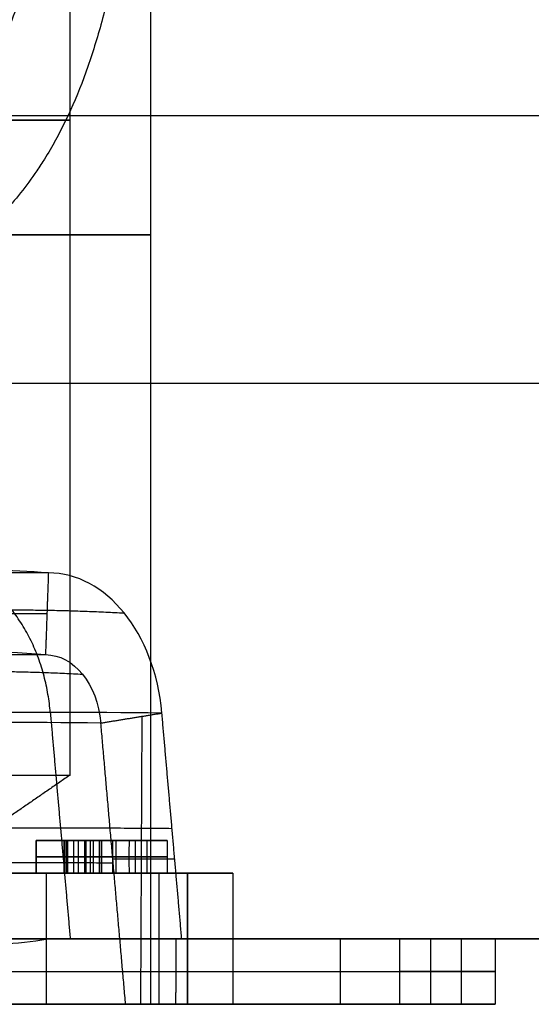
# Model space of a CAD drawing. Header units: millimetres. Extents: x -105 to 152, y -114 to 65.
# Tile 254 of 256: x 141.13 to 142.69, y -46.7 to -43.69. Entities that reach past the tile are written whole.
import ezdxf

# ---------------------------------------------------------------- set-up
doc = ezdxf.new("R2010")
doc.units = ezdxf.units.MM
doc.layers.add('Layer 01', color=7, linetype='Continuous', true_color=0x000000)

# ---------------------------------------------------------------- blocks, each defined once
blk = doc.blocks.new('Block 02')
at = {"layer": 'Layer 01'}
for p, q in [((141.2796, -46, -13.7), (141.2796, -42, -13.7)), ((141.526, -46.7, -13.7), (141.526, -42, -13.7)), ((146.076, -43.9868, -25.4), (128.276, -43.9868, -25.4)), ((128.276, -44.8036, -2), (146.076, -44.8036, -2)), ((141.2091, -45.5075, -10.6462), (140.7797, -45.5075, -11.0653)), ((141.4984, -45.8206, -10.367), (141.4948, -46.7, -10.363)), ((141.176, -46.3, -14.794), (141.176, -46.2, -14.794)), ((141.3047, -46.2, -14.33), (141.3047, -46.3, -14.33)), ((141.3273, -46.2, -14.7645), (141.3273, -46.3, -14.7645)), ((141.4193, -46.2, -14.5768), (141.3359, -46.2, -14.5768)), ((141.376, -46.2, -14.8235), (141.376, -46.3, -14.8235)), ((141.376, -46.2, -14.8235), (141.376, -46.2, -14.7645)), ((141.376, -46.2, -14.6426), (141.376, -46.2, -14.4856)), ((141.576, -46.2, -14.8007), (141.576, -46.3, -14.8007)), ((141.576, -46.25, -14.8235), (141.176, -46.25, -14.8235)), ((141.176, -46.25, -14.8235), (141.176, -46.25, -14.7645)), ((141.176, -46.25, -14.7645), (141.4786, -46.25, -14.7645)), ((141.2689, -46.25, -14.33), (141.3405, -46.25, -14.33)), ((141.41, -46.2553, -10.4414), (141.5988, -46.2553, -10.2748)), ((141.576, -46.25, -14.7779), (141.576, -46.25, -14.8235)), ((141.207, -46.3, -15.0678), (141.207, -46.7, -15.0678)), ((141.207, -46.3, -12.3322), (141.207, -46.7, -12.3322)), ((141.776, -46.3, -13.7), (141.551, -46.3, -13.7)), ((141.551, -46.7, -13.7), (141.551, -46.3, -13.7)), ((141.6379, -46.5, -14.819), (140.776, -46.5, -15.3166)), ((140.776, -46.5, -12.0834), (141.6379, -46.5, -12.581)), ((142.3791, -46.5, -11.9174), (142.3791, -46.7, -11.9174)), ((143.676, -46.5, -13.7), (142.576, -46.5, -13.7)), ((142.2845, -46.6, -11.9498), (142.4737, -46.6, -11.885)), ((141.526, -46.7, -13.7), (141.551, -46.7, -13.7)), ((141.7622, -46.7, -13.3436), (142.5643, -46.7, -13.3436))]:
    blk.add_line(p, q, dxfattribs=at)
at = {"layer": 'Layer 01', "extrusion": (0, 1, 0)}
for centre, radius, start in [((-140.776, -13.7, -44), 0.5035, 105.8602), ((-140.776, -13.7, -44.35), 0.75, 107.695)]:
    blk.add_arc(centre, radius, start, 270, dxfattribs=at)
at = {"layer": 'Layer 01', "extrusion": (0.715722, 1.82245e-11, 0.698385)}
blk.add_arc((-55.27, -105.7444, 93.6313), 9.9, 357.10504, 2.89496, dxfattribs=at)
at = {"layer": 'Layer 01', "extrusion": (-0.698385, 3.15028e-14, 0.715722)}
blk.add_arc((45.87, 93.6313, -106.2444), 0.4874, 97, 180, dxfattribs=at)
at = {"layer": 'Layer 01', "extrusion": (0.715722, 4.67059e-11, 0.698385)}
blk.add_arc((-55.27, -105.7444, 93.6313), 9.65, 357.10504, 2.89496, dxfattribs=at)
at = {"layer": 'Layer 01', "extrusion": (0.698385, -1.24163e-11, -0.715722)}
blk.add_arc((-45.87, 93.6313, 106.2318), 0.2377, 360, 83, dxfattribs=at)
at = {"layer": 'Layer 01', "extrusion": (0.087225, -0.992546, 0.085112)}
for radius in [9.9, 9.65]:
    blk.add_arc((129.5557, -21.7338, 56.9389), radius, 41.18837, 46.97828, dxfattribs=at)
at = {"layer": 'Layer 01', "extrusion": (-1.41111e-14, -1, -3.14545e-23)}
blk.add_arc((140.776, -13.7, 46), 0.5035, 270, 0, dxfattribs=at)
at = {"layer": 'Layer 01', "extrusion": (1.41111e-14, 1, -3.02469e-23)}
blk.add_arc((-140.776, -13.7, -46), 0.5035, 90, 180, dxfattribs=at)
at = {"layer": 'Layer 01', "extrusion": (-5.46571e-16, -1, -3.26187e-15)}
blk.add_arc((137.176, -13.7, 46.5), 6.5, 360, 180, dxfattribs=at)
at = {"layer": 'Layer 01', "extrusion": (-4.45712e-30, -1, -3.26187e-15)}
blk.add_arc((137.176, -13.7, 46.5), 6.5, 180, 0, dxfattribs=at)
at = {"layer": 'Layer 01', "extrusion": (-6.5791e-16, -1, -3.26187e-15)}
blk.add_arc((137.176, -13.7, 46.5), 5.4, 180, 360, dxfattribs=at)
at = {"layer": 'Layer 01', "extrusion": (-9.88705e-15, -1, -1.9913e-14)}
blk.add_arc((137.176, -13.7, 46.5), 5.6, 43.9072, 66.6125, dxfattribs=at)
at = {"layer": 'Layer 01', "extrusion": (0, 1, 3.55271e-15)}
blk.add_arc((-140.776, -13.7, -46.5), 0.775, 90, 270, dxfattribs=at)
at = {"layer": 'Layer 01', "extrusion": (1.26917e-14, -1, 6.84621e-15)}
blk.add_arc((137.176, -13.7, 46.5), 5.6, 18.9119, 37.7751, dxfattribs=at)
at = {"layer": 'Layer 01', "extrusion": (0, -1, -3.55271e-15)}
for centre, radius, start, end in [((137.176, -13.7, 46.5), 4.6, 345.9208, 360), ((137.176, -13.7, 46.5), 4.6, 360, 14.0792), ((137.176, -13.7, 46.6), 5.4, 0, 18.9119)]:
    blk.add_arc(centre, radius, start, end, dxfattribs=at)
at = {"layer": 'Layer 01', "extrusion": (1.84228e-14, -1, -5.05114e-15)}
blk.add_arc((137.176, -13.7, 46.5), 5.4, 0, 18.9119, dxfattribs=at)
at = {"layer": 'Layer 01', "extrusion": (0, -1, 0)}
blk.add_arc((137.176, -13.7, 46.6), 5.4, 180, 360, dxfattribs=at)
at = {"layer": 'Layer 01', "extrusion": (2.68252e-30, 1, 3.26187e-15)}
blk.add_arc((-137.176, -13.7, -46.7), 5.4, 180, 0, dxfattribs=at)
at = {"layer": 'Layer 01', "extrusion": (3.82538e-14, 1, 1.62443e-14)}
blk.add_arc((-137.176, -13.7, -46.7), 5.6, 142.2123, 161.0881, dxfattribs=at)
at = {"layer": 'Layer 01', "extrusion": (-6.98983e-14, 1, 1.49812e-14)}
blk.add_arc((-137.176, -13.7, -46.7), 4.6, 180, 194.0792, dxfattribs=at)
at = {"layer": 'Layer 01', "extrusion": (1.3646e-13, 1, 1.6851e-14)}
blk.add_arc((-137.176, -13.7, -46.7), 4.6, 165.9208, 180, dxfattribs=at)
at = {"layer": 'Layer 01', "extrusion": (1.41099e-14, 1, 2.35003e-15)}
blk.add_arc((-137.176, -13.7, -46.7), 5.4, 161.0881, 180, dxfattribs=at)
at = {"layer": 'Layer 01'}
for points, knots in [([(141.5063, -42.3363, -13.5291), (141.5043, -42.5422, -13.5207), (141.4991, -42.7452, -13.4969), (141.4831, -42.9956, -13.4496), (141.4792, -43.0488, -13.4387), (141.4701, -43.152, -13.4155), (141.4649, -43.2028, -13.4031), (141.4471, -43.3528, -13.3639), (141.4322, -43.4496, -13.335), (141.4084, -43.5665, -13.2966), (141.4033, -43.5897, -13.2888), (141.3927, -43.6356, -13.273), (141.3857, -43.6641, -13.263), (141.3653, -43.7406, -13.2355), (141.3504, -43.7894, -13.2171), (141.3016, -43.9295, -13.1627), (141.2632, -44.0143, -13.1271), (141.2131, -44.1002, -13.0904), (141.2074, -44.1096, -13.0864), (141.1959, -44.1281, -13.0785), (141.1866, -44.1426, -13.0723), (141.1625, -44.1783, -13.0569), (141.1459, -44.2009, -13.0472), (141.0946, -44.265, -13.0199), (141.0584, -44.3029, -13.004), (140.9446, -44.4022, -12.9648), (140.8618, -44.4492, -12.95), (140.776, -44.4768, -12.9502)], [-2.482282, -2.482282, -2.482282, -2.482282, -1.861712, -1.861712, -1.706569, -1.706569, -1.551427, -1.551427, -1.241141, -1.241141, -1.16357, -1.16357, -1.085999, -1.085999, -0.930856, -0.930856, -0.620571, -0.620571, -0.581785, -0.581785, -0.542999, -0.542999, -0.465428, -0.465428, -0.310285, -0.310285, 0, 0, 0, 0]), ([(140.7761, -44.0936, -13.1963), (140.8343, -44.0694, -13.1965), (140.8907, -44.0281, -13.2066), (140.9685, -43.9403, -13.2339), (140.9933, -43.9067, -13.245), (141.0284, -43.8499, -13.2641), (141.0454, -43.8198, -13.2742), (141.0643, -43.782, -13.2871), (141.0722, -43.7651, -13.2928), (141.0774, -43.7537, -13.2966), (141.0809, -43.7461, -13.2992), (141.1103, -43.6793, -13.3218), (141.1341, -43.6104, -13.3446), (141.1647, -43.4979, -13.3794), (141.174, -43.4589, -13.3911), (141.1868, -43.3982, -13.4086), (141.1928, -43.3672, -13.4173), (141.1985, -43.3354, -13.426), (141.2022, -43.3141, -13.4317), (141.2042, -43.3018, -13.435), (141.2541, -42.9917, -13.5166), (141.2631, -42.673, -13.5715), (141.2663, -42.3363, -13.5853)], [-1.955455, -1.955455, -1.955455, -1.955455, -1.711023, -1.711023, -1.588807, -1.588807, -1.527699, -1.497145, -1.481868, -1.481868, -1.466591, -1.466591, -1.222159, -1.222159, -1.099944, -1.099944, -1.038836, -1.008282, -1.008282, -0.977728, -0.977728, 0, 0, 0, 0]), ([(140.776, -46.3, -14.475), (140.8252, -46.3, -14.475), (140.8978, -46.3, -14.4682), (140.9685, -46.3, -14.4512), (141.0152, -46.3, -14.4376), (141.0365, -46.3, -14.4304), (141.1605, -46.3, -14.3814), (141.2486, -46.3, -14.3234), (141.3618, -46.3, -14.2103), (141.4117, -46.3, -14.1492), (141.4581, -46.3, -14.0699), (141.4754, -46.3, -14.0342), (141.4865, -46.3, -14.01), (141.4921, -46.3, -13.9967), (141.5328, -46.3, -13.894), (141.551, -46.3, -13.7982), (141.5511, -46.3, -13.6509), (141.5443, -46.3, -13.5784), (141.5273, -46.3, -13.5077), (141.5137, -46.3, -13.4609), (141.5064, -46.3, -13.4395), (141.4574, -46.3, -13.3155), (141.3994, -46.3, -13.2275), (141.2864, -46.3, -13.1143), (141.2253, -46.3, -13.0644), (141.1573, -46.3, -13.0246), (141.1104, -46.3, -13.0003), (141.0842, -46.3, -12.9885), (140.9699, -46.3, -12.9431), (140.8748, -46.3, -12.925), (140.776, -46.3, -12.925)], [0, 0, 0, 0, 0.152802, 0.229204, 0.229204, 0.305605, 0.305605, 0.61121, 0.61121, 0.764012, 0.840413, 0.878614, 0.878614, 0.916815, 0.916815, 1.222419, 1.222419, 1.375222, 1.451623, 1.451623, 1.528024, 1.528024, 1.833629, 1.833629, 1.986431, 2.062833, 2.062833, 2.139234, 2.139234, 2.444839, 2.444839, 2.444839, 2.444839]), ([(140.776, -46.7, -12.925), (140.8254, -46.7, -12.925), (140.8981, -46.7, -12.9318), (140.9687, -46.7, -12.9488), (141.0154, -46.7, -12.9624), (141.0364, -46.7, -12.9695), (141.1611, -46.7, -13.019), (141.2482, -46.7, -13.076), (141.362, -46.7, -13.19), (141.412, -46.7, -13.2513), (141.4517, -46.7, -13.3192), (141.4759, -46.7, -13.3659), (141.4875, -46.7, -13.3917), (141.533, -46.7, -13.5067), (141.5511, -46.7, -13.6011), (141.551, -46.7, -13.7494), (141.5442, -46.7, -13.8222), (141.5244, -46.7, -13.9046), (141.5133, -46.7, -13.9393), (141.5054, -46.7, -13.9624), (141.5016, -46.7, -13.9728), (141.457, -46.7, -14.0851), (141.4, -46.7, -14.1721), (141.2861, -46.7, -14.2859), (141.2247, -46.7, -14.336), (141.1569, -46.7, -14.3757), (141.1102, -46.7, -14.3998), (141.0843, -46.7, -14.4115), (140.9695, -46.7, -14.4569), (140.8744, -46.7, -14.475), (140.776, -46.7, -14.475)], [0, 0, 0, 0, 0.152806, 0.22921, 0.22921, 0.305613, 0.305613, 0.611226, 0.611226, 0.764032, 0.840435, 0.840435, 0.916838, 0.916838, 1.222451, 1.222451, 1.375258, 1.451661, 1.489862, 1.489862, 1.528064, 1.528064, 1.833677, 1.833677, 1.986483, 2.062886, 2.062886, 2.139289, 2.139289, 2.444902, 2.444902, 2.444902, 2.444902]), ([(141.5063, -46.7, -13.5291), (141.532, -46.7, -13.6387), (141.5325, -46.7, -13.7541), (141.4833, -46.7, -13.9737), (141.4336, -46.7, -14.0778), (141.2938, -46.7, -14.2542), (141.2037, -46.7, -14.3263), (141.0011, -46.7, -14.4242), (140.8886, -46.7, -14.45), (140.776, -46.7, -14.45)], [-1.361856, -1.361856, -1.361856, -1.361856, -1.021392, -1.021392, -0.680928, -0.680928, -0.340464, -0.340464, 0, 0, 0, 0]), ([(140.776, -46.7, -12.95), (140.9437, -46.7, -12.95), (141.1107, -46.7, -13.0082), (141.3734, -46.7, -13.2165), (141.4681, -46.7, -13.3659), (141.5063, -46.7, -13.5291)], [-1.024265, -1.024265, -1.024265, -1.024265, -0.512132, -0.512132, 0, 0, 0, 0])]:
    blk.add_open_spline(points, degree=3, knots=knots, dxfattribs=at)
for points, weights, degree in [([(141.2195, -45.8091, -9.9463), (141.1964, -45.5458, -9.9689), (141.0542, -45.37, -10.1076), (140.8643, -45.37, -10.2929)], [0.9993619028, 0.832105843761, 0.832105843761, 0.9993619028], 3), ([(140.7463, -45.505, -9.7095), (140.987, -45.4924, -9.9402), (141.22, -45.4924, -10.179), (141.4447, -45.505, -10.4252)], [0.874477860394, 0.873733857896, 0.873733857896, 0.874477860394], 3), ([(140.6367, -45.692, -9.8341), (140.8713, -45.6797, -10.0589), (141.0984, -45.6797, -10.2917), (141.3174, -45.692, -10.5317)], [0.874477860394, 0.873733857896, 0.873733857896, 0.874477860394], 3), ([(141.5908, -46.1637, -10.2827), (141.2596, -46.1606, -9.9073), (140.8924, -46.1637, -9.5669)], [0.999562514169, 0.998286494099, 0.999561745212], 2), ([(141.4112, -46.269, -10.4403), (141.0883, -46.266, -10.0744), (140.7304, -46.269, -9.7426)], [0.999354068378, 0.998078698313, 0.999354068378], 2), ([(141.2912, -46.25, -14.4725), (141.2685, -46.25, -14.4059), (141.2612, -46.25, -14.336)], [0.998360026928, 0.992075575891, 0.998369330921], 2), ([(141.2689, -46.25, -14.33), (141.2651, -46.25, -14.333), (141.2612, -46.25, -14.336)], [0.999020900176, 0.999002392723, 0.999020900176], 2), ([(141.3697, -46.25, -14.6338), (141.3198, -46.25, -14.5583), (141.2907, -46.25, -14.4726)], [0.99867374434, 0.990332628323, 0.998678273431], 2), ([(141.3405, -46.25, -14.33), (141.3462, -46.25, -14.4005), (141.3689, -46.25, -14.4676)], [0.998058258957, 0.990506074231, 0.998052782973], 2), ([(141.3694, -46.25, -14.4674), (141.4027, -46.25, -14.5601), (141.4597, -46.25, -14.6405)], [0.998759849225, 0.989565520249, 0.998761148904], 2), ([(141.4786, -46.25, -14.7645), (141.4158, -46.25, -14.7061), (141.3706, -46.25, -14.6332)], [0.998441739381, 0.989564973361, 0.998412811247], 2), ([(141.4593, -46.25, -14.6407), (141.5101, -46.25, -14.7157), (141.576, -46.25, -14.7779)], [0.999051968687, 0.99301412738, 0.999057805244], 2), ([(141.6203, -46.5, -10.2538), (141.4882, -46.5, -10.1039), (141.3516, -46.5, -9.958), (141.2106, -46.5, -9.8164)], [1, 0.999694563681, 0.999694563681, 1], 3), ([(141.602, -46.6, -10.2692), (142.1721, -46.6, -11.0046), (142.4737, -46.6, -11.885)], [0.999908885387, 0.986387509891, 0.999917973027], 2), ([(140.7683, -46.7, -9.7057), (141.007, -46.7, -9.9266), (141.2341, -46.7, -10.1593), (141.4491, -46.7, -10.4033)], [1, 0.999149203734, 0.999149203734, 1], 3)]:
    blk.add_rational_spline(points, weights, degree=degree, dxfattribs=at)
for points, degree in [([(141.2135, -45.3826, -10.6508), (140.9988, -45.3826, -10.8603), (140.7841, -45.3826, -11.0698)], 2), ([(141.2135, -45.3826, -10.6508), (141.2091, -45.5075, -10.6462), (141.2047, -45.6323, -10.6417)], 2), ([(140.7753, -45.6323, -11.0608), (140.99, -45.6323, -10.8512), (141.2047, -45.6323, -10.6417)], 2), ([(141.2194, -45.8091, -9.9462), (141.2498, -46.1545, -9.9166), (141.2802, -46.5, -9.887)], 2), ([(141.3736, -45.841, -10.477), (141.4667, -45.8258, -10.395), (141.5598, -45.8106, -10.3129)], 2), ([(141.6203, -46.5, -10.2538), (141.59, -46.1553, -10.2834), (141.5598, -45.8106, -10.3129)], 2), ([(141.4491, -46.7, -10.4033), (141.4113, -46.2705, -10.4401), (141.3736, -45.841, -10.477)], 2), ([(141.2796, -46, -13.7), (141.0278, -46.1734, -13.7), (140.776, -46.3468, -13.7)], 2), ([(141.576, -46.2, -14.8235), (141.376, -46.2, -14.8235), (141.176, -46.2, -14.8235)], 2), ([(141.176, -46.2, -14.8235), (141.176, -46.25, -14.8235), (141.176, -46.3, -14.8235)], 2), ([(141.176, -46.2, -14.8235), (141.176, -46.2, -14.794), (141.176, -46.2, -14.7645)], 2), ([(141.176, -46.2, -14.7645), (141.176, -46.25, -14.7645), (141.176, -46.3, -14.7645)], 2), ([(141.176, -46.2, -14.7645), (141.3273, -46.2, -14.7645), (141.4786, -46.2, -14.7645)], 2), ([(141.2612, -46.3, -14.336), (141.2612, -46.25, -14.336), (141.2612, -46.2, -14.336)], 2), ([(141.2612, -46.2, -14.336), (141.2661, -46.2, -14.3824), (141.2761, -46.2, -14.4283), (141.291, -46.2, -14.4725)], 3), ([(141.2612, -46.2, -14.336), (141.2638, -46.2, -14.334), (141.2664, -46.2, -14.332), (141.2689, -46.2, -14.33)], 3), ([(141.2651, -46.3, -14.333), (141.2651, -46.25, -14.333), (141.2651, -46.2, -14.333)], 2), ([(141.2689, -46.2, -14.33), (141.2689, -46.25, -14.33), (141.2689, -46.3, -14.33)], 2), ([(141.2689, -46.2, -14.33), (141.3047, -46.2, -14.33), (141.3405, -46.2, -14.33)], 2), ([(141.2724, -46.3, -14.4051), (141.2724, -46.25, -14.4051), (141.2724, -46.2, -14.4051)], 2), ([(141.291, -46.3, -14.4725), (141.2907, -46.2667, -14.4726), (141.2907, -46.2333, -14.4726), (141.291, -46.2, -14.4725)], 3), ([(141.291, -46.2, -14.4725), (141.31, -46.2, -14.5294), (141.3366, -46.2, -14.5837), (141.3702, -46.2, -14.6335)], 3), ([(141.325, -46.3, -14.5558), (141.325, -46.25, -14.5558), (141.325, -46.2, -14.5558)], 2), ([(141.3405, -46.2, -14.33), (141.3405, -46.25, -14.33), (141.3405, -46.3, -14.33)], 2), ([(141.3405, -46.2, -14.33), (141.3444, -46.2, -14.377), (141.354, -46.2, -14.4228), (141.3692, -46.2, -14.4675)], 3), ([(141.3505, -46.2, -14.3997), (141.3505, -46.25, -14.3997), (141.3505, -46.3, -14.3997)], 2), ([(141.3692, -46.3, -14.4675), (141.3689, -46.2667, -14.4676), (141.3689, -46.2333, -14.4676), (141.3692, -46.2, -14.4675)], 3), ([(141.3692, -46.2, -14.4675), (141.3916, -46.2, -14.5292), (141.4217, -46.2, -14.5869), (141.4595, -46.2, -14.6406)], 3), ([(141.3702, -46.3, -14.6335), (141.3706, -46.2667, -14.6332), (141.3706, -46.2333, -14.6332), (141.3702, -46.2, -14.6335)], 3), ([(141.3702, -46.2, -14.6335), (141.4006, -46.2, -14.6815), (141.437, -46.2, -14.7258), (141.4786, -46.2, -14.7645)], 3), ([(141.4086, -46.2, -14.557), (141.4086, -46.25, -14.557), (141.4086, -46.3, -14.557)], 2), ([(141.4201, -46.3, -14.7023), (141.4201, -46.25, -14.7023), (141.4201, -46.2, -14.7023)], 2), ([(141.4595, -46.2, -14.6406), (141.4593, -46.2333, -14.6407), (141.4593, -46.2667, -14.6407), (141.4595, -46.3, -14.6406)], 3), ([(141.4595, -46.2, -14.6406), (141.4933, -46.2, -14.6906), (141.5321, -46.2, -14.7364), (141.576, -46.2, -14.7779)], 3), ([(141.4786, -46.2, -14.7645), (141.4786, -46.25, -14.7645), (141.4786, -46.3, -14.7645)], 2), ([(141.5139, -46.2, -14.7125), (141.5139, -46.25, -14.7125), (141.5139, -46.3, -14.7125)], 2), ([(141.576, -46.2, -14.7779), (141.576, -46.25, -14.7779), (141.576, -46.3, -14.7779)], 2), ([(141.576, -46.2, -14.8235), (141.576, -46.25, -14.8235), (141.576, -46.3, -14.8235)], 2), ([(141.576, -46.2, -14.7779), (141.576, -46.2, -14.8007), (141.576, -46.2, -14.8235)], 2), ([(141.6379, -46.3, -14.819), (141.207, -46.3, -15.0678), (140.776, -46.3, -15.3166)], 2), ([(140.776, -46.3, -12.0834), (141.207, -46.3, -12.3322), (141.6379, -46.3, -12.581)], 2), ([(141.4786, -46.3, -14.7645), (141.3273, -46.3, -14.7645), (141.176, -46.3, -14.7645)], 2), ([(141.176, -46.3, -14.7645), (141.176, -46.3, -14.794), (141.176, -46.3, -14.8235)], 2), ([(141.176, -46.3, -14.8235), (141.376, -46.3, -14.8235), (141.576, -46.3, -14.8235)], 2), ([(141.2689, -46.3, -14.33), (141.2664, -46.3, -14.332), (141.2638, -46.3, -14.334), (141.2612, -46.3, -14.336)], 3), ([(141.2612, -46.3, -14.336), (141.2661, -46.3, -14.3826), (141.276, -46.3, -14.4281), (141.291, -46.3, -14.4725)], 3), ([(141.3405, -46.3, -14.33), (141.3047, -46.3, -14.33), (141.2689, -46.3, -14.33)], 2), ([(141.291, -46.3, -14.4725), (141.3102, -46.3, -14.5297), (141.3366, -46.3, -14.5834), (141.3702, -46.3, -14.6335)], 3), ([(141.3692, -46.3, -14.4675), (141.3539, -46.3, -14.4228), (141.3443, -46.3, -14.377), (141.3405, -46.3, -14.33)], 3), ([(141.4595, -46.3, -14.6406), (141.4216, -46.3, -14.5869), (141.3915, -46.3, -14.5292), (141.3692, -46.3, -14.4675)], 3), ([(141.3702, -46.3, -14.6335), (141.4006, -46.3, -14.6819), (141.4367, -46.3, -14.7255), (141.4786, -46.3, -14.7645)], 3), ([(141.576, -46.3, -14.7779), (141.5321, -46.3, -14.7365), (141.4932, -46.3, -14.6907), (141.4595, -46.3, -14.6406)], 3), ([(141.576, -46.3, -14.8235), (141.576, -46.3, -14.8007), (141.576, -46.3, -14.7779)], 2), ([(141.6379, -46.7, -14.819), (141.6379, -46.5, -14.819), (141.6379, -46.3, -14.819)], 2), ([(141.6379, -46.3, -12.581), (141.6379, -46.5, -12.581), (141.6379, -46.7, -12.581)], 2), ([(141.776, -46.3, -13.7), (141.776, -46.3, -13.3232), (141.7295, -46.3, -12.9465), (141.6379, -46.3, -12.581)], 3), ([(141.6379, -46.3, -14.819), (141.7295, -46.3, -14.4535), (141.776, -46.3, -14.0768), (141.776, -46.3, -13.7)], 3), ([(141.776, -46.3, -13.7), (141.776, -46.5, -13.7), (141.776, -46.7, -13.7)], 2), ([(140.9224, -46.5049, -9.5377), (141.0217, -46.5201, -9.6271), (141.1178, -46.5184, -9.72), (141.2106, -46.5, -9.8164)], 3), ([(141.6024, -46.5, -10.2696), (141.602, -46.6, -10.2692), (141.6016, -46.7, -10.2687)], 2), ([(141.6024, -46.5, -10.2696), (141.6114, -46.5, -10.2617), (141.6203, -46.5, -10.2538)], 2), ([(142.1044, -46.7, -11.0408), (142.1044, -46.6, -11.0408), (142.1044, -46.5, -11.0408)], 2), ([(142.2845, -46.5, -11.9498), (142.2845, -46.6, -11.9498), (142.2845, -46.7, -11.9498)], 2), ([(142.2845, -46.5, -11.9498), (142.3791, -46.5, -11.9174), (142.4737, -46.5, -11.885)], 2), ([(142.4737, -46.7, -11.885), (142.4737, -46.6, -11.885), (142.4737, -46.5, -11.885)], 2), ([(142.576, -46.5, -13.7), (142.576, -46.6, -13.7), (142.576, -46.7, -13.7)], 2), ([(141.6379, -46.7, -14.819), (141.207, -46.7, -15.0678), (140.776, -46.7, -15.3166)], 2), ([(140.776, -46.7, -12.0834), (141.207, -46.7, -12.3322), (141.6379, -46.7, -12.581)], 2), ([(141.6016, -46.7, -10.2687), (141.5253, -46.7, -10.336), (141.4491, -46.7, -10.4033)], 2), ([(142.4737, -46.7, -11.885), (142.3791, -46.7, -11.9174), (142.2845, -46.7, -11.9498)], 2)]:
    blk.add_open_spline(points, degree=degree, dxfattribs=at)

msp = doc.modelspace()

# ---------------------------------------------------------------- block references
at = {"layer": 'Layer 01'}
msp.add_blockref('Block 02', (0, 0), dxfattribs=at)

doc.saveas('drawing.dxf')
